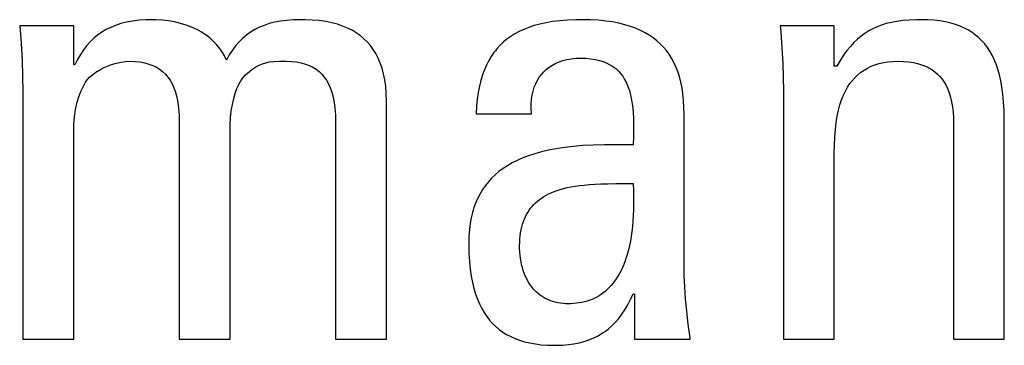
# Model space of a CAD drawing. Extents: x -840 to -217, y -121 to 557.
# Tile 29 of 145: x -573.69 to -570.06, y 177.38 to 178.58. Entities that reach past the tile are written whole.
import ezdxf

# ---------------------------------------------------------------- set-up
doc = ezdxf.new("R2010")
doc.units = 0
doc.header["$LTSCALE"] = 23.1
doc.layers.add('R912005577_AM_0', color=7, linetype='CONTINUOUS')

msp = doc.modelspace()

# ---------------------------------------------------------------- linework, layer by layer
at = {"layer": 'R912005577_AM_0', "color": 7}
for p, q in [((-573.3193, 178.5676), (-573.3388, 178.5613)), ((-573.2985, 178.5728), (-573.3193, 178.5676)), ((-573.276, 178.577), (-573.2985, 178.5728)), ((-573.2518, 178.58), (-573.276, 178.577)), ((-573.2256, 178.5818), (-573.2518, 178.58)), ((-573.2004, 178.5823), (-573.2256, 178.5818)), ((-573.1908, 178.5822), (-573.2004, 178.5823)), ((-573.1672, 178.5809), (-573.1908, 178.5822)), ((-573.1438, 178.5782), (-573.1672, 178.5809)), ((-573.121, 178.5741), (-573.1438, 178.5782)), ((-573.099, 178.5688), (-573.121, 178.5741)), ((-573.0779, 178.5623), (-573.099, 178.5688)), ((-572.7715, 178.5677), (-572.7902, 178.5614)), ((-572.7515, 178.5728), (-572.7715, 178.5677)), ((-572.7301, 178.5769), (-572.7515, 178.5728)), ((-572.7071, 178.5799), (-572.7301, 178.5769)), ((-572.6821, 178.5817), (-572.7071, 178.5799)), ((-572.6547, 178.5823), (-572.6821, 178.5817)), ((-572.64, 178.5822), (-572.6547, 178.5823)), ((-572.6123, 178.581), (-572.64, 178.5822)), ((-572.5866, 178.5788), (-572.6123, 178.581)), ((-572.5627, 178.5754), (-572.5866, 178.5788)), ((-572.5404, 178.5709), (-572.5627, 178.5754)), ((-572.5196, 178.5654), (-572.5404, 178.5709)), ((-572.5002, 178.5589), (-572.5196, 178.5654)), ((-571.7714, 178.5659), (-571.7926, 178.5602)), ((-571.7486, 178.5709), (-571.7714, 178.5659)), ((-571.7242, 178.5751), (-571.7486, 178.5709)), ((-571.6978, 178.5783), (-571.7242, 178.5751)), ((-571.6695, 178.5807), (-571.6978, 178.5783)), ((-571.6388, 178.582), (-571.6695, 178.5807)), ((-571.6145, 178.5823), (-571.6388, 178.582)), ((-571.5838, 178.5818), (-571.6145, 178.5823)), ((-571.555, 178.5801), (-571.5838, 178.5818)), ((-571.5281, 178.5774), (-571.555, 178.5801)), ((-571.5029, 178.5738), (-571.5281, 178.5774)), ((-571.4794, 178.5692), (-571.5029, 178.5738)), ((-571.4574, 178.5638), (-571.4794, 178.5692)), ((-571.4368, 178.5576), (-571.4574, 178.5638)), ((-570.4913, 178.5678), (-570.5089, 178.5624)), ((-570.4725, 178.5724), (-570.4913, 178.5678)), ((-570.4522, 178.5762), (-570.4725, 178.5724)), ((-570.4303, 178.5791), (-570.4522, 178.5762)), ((-570.4062, 178.5811), (-570.4303, 178.5791)), ((-570.3797, 178.5822), (-570.4062, 178.5811)), ((-570.3648, 178.5823), (-570.3797, 178.5822)), ((-570.3392, 178.5818), (-570.3648, 178.5823)), ((-570.3153, 178.5801), (-570.3392, 178.5818)), ((-570.2931, 178.5775), (-570.3153, 178.5801)), ((-570.2725, 178.574), (-570.2931, 178.5775)), ((-570.2531, 178.5695), (-570.2725, 178.574)), ((-570.2351, 178.5642), (-570.2531, 178.5695)), ((-570.2183, 178.5581), (-570.2351, 178.5642)), ((-573.4939, 178.5594), (-573.6934, 178.5594)), ((-573.6934, 178.5594), (-573.6885, 178.496)), ((-573.4939, 178.4149), (-573.4939, 178.5594)), ((-573.3902, 178.536), (-573.4053, 178.5255)), ((-573.3741, 178.5455), (-573.3902, 178.536)), ((-573.357, 178.5539), (-573.3741, 178.5455)), ((-573.3388, 178.5613), (-573.357, 178.5539)), ((-573.058, 178.5547), (-573.0779, 178.5623)), ((-573.0394, 178.5461), (-573.058, 178.5547)), ((-573.022, 178.5366), (-573.0394, 178.5461)), ((-573.006, 178.5262), (-573.022, 178.5366)), ((-572.8401, 178.5362), (-572.8551, 178.5256)), ((-572.8244, 178.5458), (-572.8401, 178.5362)), ((-572.8078, 178.5541), (-572.8244, 178.5458)), ((-572.7902, 178.5614), (-572.8078, 178.5541)), ((-572.4821, 178.5514), (-572.5002, 178.5589)), ((-572.4652, 178.543), (-572.4821, 178.5514)), ((-572.4496, 178.5337), (-572.4652, 178.543)), ((-572.435, 178.5234), (-572.4496, 178.5337)), ((-571.8641, 178.5296), (-571.8792, 178.5201)), ((-571.848, 178.5383), (-571.8641, 178.5296)), ((-571.8308, 178.5463), (-571.848, 178.5383)), ((-571.8123, 178.5536), (-571.8308, 178.5463)), ((-571.7926, 178.5602), (-571.8123, 178.5536)), ((-571.4176, 178.5506), (-571.4368, 178.5576)), ((-571.3996, 178.5428), (-571.4176, 178.5506)), ((-571.3828, 178.5343), (-571.3996, 178.5428)), ((-571.3671, 178.5251), (-571.3828, 178.5343)), ((-570.6835, 178.5594), (-570.883, 178.5594)), ((-570.883, 178.5594), (-570.8811, 178.5371)), ((-570.8811, 178.5371), (-570.8768, 178.477)), ((-570.6835, 178.4103), (-570.6835, 178.5594)), ((-570.5705, 178.5316), (-570.5844, 178.5214)), ((-570.5561, 178.5407), (-570.5705, 178.5316)), ((-570.5411, 178.5489), (-570.5561, 178.5407)), ((-570.5254, 178.5561), (-570.5411, 178.5489)), ((-570.5089, 178.5624), (-570.5254, 178.5561)), ((-570.2026, 178.5512), (-570.2183, 178.5581)), ((-570.1878, 178.5434), (-570.2026, 178.5512)), ((-570.1808, 178.5393), (-570.1878, 178.5434)), ((-570.1741, 178.5349), (-570.1808, 178.5393)), ((-570.1612, 178.5256), (-570.1741, 178.5349)), ((-573.6885, 178.496), (-573.6848, 178.4324)), ((-573.4331, 178.5008), (-573.4458, 178.4866)), ((-573.4196, 178.5137), (-573.4331, 178.5008)), ((-573.4053, 178.5255), (-573.4196, 178.5137)), ((-572.9913, 178.5151), (-573.006, 178.5262)), ((-572.9779, 178.5032), (-572.9913, 178.5151)), ((-572.9657, 178.4906), (-572.9779, 178.5032)), ((-572.9549, 178.4773), (-572.9657, 178.4906)), ((-572.8827, 178.5006), (-572.8954, 178.486)), ((-572.8692, 178.5137), (-572.8827, 178.5006)), ((-572.8551, 178.5256), (-572.8692, 178.5137)), ((-572.4215, 178.5121), (-572.435, 178.5234)), ((-572.409, 178.4999), (-572.4215, 178.5121)), ((-572.3975, 178.4866), (-572.409, 178.4999)), ((-571.9064, 178.4989), (-571.9188, 178.487)), ((-571.8933, 178.5099), (-571.9064, 178.4989)), ((-571.8792, 178.5201), (-571.8933, 178.5099)), ((-571.3525, 178.5151), (-571.3671, 178.5251)), ((-571.3389, 178.5045), (-571.3525, 178.5151)), ((-571.3262, 178.4931), (-571.3389, 178.5045)), ((-571.3145, 178.481), (-571.3262, 178.4931)), ((-570.611, 178.4976), (-570.6238, 178.4836)), ((-570.5979, 178.5101), (-570.611, 178.4976)), ((-570.5844, 178.5214), (-570.5979, 178.5101)), ((-570.1491, 178.5155), (-570.1612, 178.5256)), ((-570.1379, 178.5045), (-570.1491, 178.5155)), ((-570.1274, 178.4926), (-570.1379, 178.5045)), ((-570.1176, 178.4798), (-570.1274, 178.4926)), ((-573.469, 178.4539), (-573.4796, 178.4353)), ((-573.4578, 178.471), (-573.469, 178.4539)), ((-573.4458, 178.4866), (-573.4578, 178.471)), ((-572.9453, 178.4633), (-572.9549, 178.4773)), ((-572.9369, 178.4486), (-572.9453, 178.4633)), ((-572.9075, 178.47), (-572.919, 178.4525)), ((-572.8954, 178.486), (-572.9075, 178.47)), ((-572.3869, 178.4723), (-572.3975, 178.4866)), ((-572.3773, 178.4568), (-572.3869, 178.4723)), ((-572.3686, 178.4401), (-572.3773, 178.4568)), ((-571.941, 178.4608), (-571.9509, 178.4464)), ((-571.9357, 178.4677), (-571.941, 178.4608)), ((-571.9303, 178.4744), (-571.9357, 178.4677)), ((-571.9188, 178.487), (-571.9303, 178.4744)), ((-571.3036, 178.468), (-571.3145, 178.481)), ((-571.2936, 178.4543), (-571.3036, 178.468)), ((-571.2844, 178.4398), (-571.2936, 178.4543)), ((-570.8768, 178.477), (-570.8739, 178.4211)), ((-570.6365, 178.4682), (-570.6491, 178.4509)), ((-570.6238, 178.4836), (-570.6365, 178.4682)), ((-570.1085, 178.466), (-570.1176, 178.4798)), ((-570.1001, 178.4511), (-570.1085, 178.466)), ((-573.6848, 178.4324), (-573.6827, 178.3737)), ((-573.4796, 178.4353), (-573.4894, 178.4149)), ((-573.3542, 178.4164), (-573.336, 178.4219)), ((-573.336, 178.4219), (-573.3186, 178.4257)), ((-573.3186, 178.4257), (-573.3023, 178.4279)), ((-573.3023, 178.4279), (-573.2875, 178.4286)), ((-573.2875, 178.4286), (-573.2671, 178.4279)), ((-573.2671, 178.4279), (-573.2484, 178.4259)), ((-573.2484, 178.4259), (-573.2314, 178.4227)), ((-573.2314, 178.4227), (-573.2157, 178.4184)), ((-573.2157, 178.4184), (-573.2013, 178.4129)), ((-572.9298, 178.4332), (-572.9369, 178.4486)), ((-572.919, 178.4525), (-572.9298, 178.4332)), ((-572.8087, 178.4146), (-572.7967, 178.4197)), ((-572.7967, 178.4197), (-572.7844, 178.4234)), ((-572.7844, 178.4234), (-572.7709, 178.426)), ((-572.7709, 178.426), (-572.7545, 178.4277)), ((-572.7545, 178.4277), (-572.7321, 178.4285)), ((-572.7321, 178.4285), (-572.7097, 178.4286)), ((-572.7097, 178.4286), (-572.6893, 178.4279)), ((-572.6893, 178.4279), (-572.6706, 178.4259)), ((-572.6706, 178.4259), (-572.6535, 178.4227)), ((-572.6535, 178.4227), (-572.6378, 178.4184)), ((-572.6378, 178.4184), (-572.6235, 178.4129)), ((-572.361, 178.4221), (-572.3686, 178.4401)), ((-572.3543, 178.4027), (-572.361, 178.4221)), ((-571.9601, 178.431), (-571.9685, 178.4145)), ((-571.9509, 178.4464), (-571.9601, 178.431)), ((-571.7251, 178.4146), (-571.7129, 178.4211)), ((-571.7129, 178.4211), (-571.6999, 178.4267)), ((-571.6999, 178.4267), (-571.686, 178.4314)), ((-571.686, 178.4314), (-571.6712, 178.4351)), ((-571.6712, 178.4351), (-571.6555, 178.4379)), ((-571.6555, 178.4379), (-571.6389, 178.4395)), ((-571.6389, 178.4395), (-571.6213, 178.4401)), ((-571.6213, 178.4401), (-571.6016, 178.4396)), ((-571.6016, 178.4396), (-571.5834, 178.4379)), ((-571.5834, 178.4379), (-571.5668, 178.4353)), ((-571.5668, 178.4353), (-571.5514, 178.4317)), ((-571.5514, 178.4317), (-571.5373, 178.4273)), ((-571.5373, 178.4273), (-571.5242, 178.422)), ((-571.5242, 178.422), (-571.5122, 178.4159)), ((-571.276, 178.4243), (-571.2844, 178.4398)), ((-571.2684, 178.4078), (-571.276, 178.4243)), ((-570.8739, 178.4211), (-570.8721, 178.3686)), ((-570.6617, 178.4318), (-570.6744, 178.4103)), ((-570.6491, 178.4509), (-570.6617, 178.4318)), ((-570.5333, 178.4155), (-570.5258, 178.4179)), ((-570.5258, 178.4179), (-570.5181, 178.4201)), ((-570.5181, 178.4201), (-570.5021, 178.4237)), ((-570.5021, 178.4237), (-570.485, 178.4264)), ((-570.485, 178.4264), (-570.4668, 178.4281)), ((-570.4668, 178.4281), (-570.4474, 178.4286)), ((-570.4474, 178.4286), (-570.4272, 178.4281)), ((-570.4272, 178.4281), (-570.4086, 178.4264)), ((-570.4086, 178.4264), (-570.3913, 178.4238)), ((-570.3913, 178.4238), (-570.3754, 178.4203)), ((-570.3754, 178.4203), (-570.3606, 178.4159)), ((-570.0923, 178.4351), (-570.1001, 178.4511)), ((-570.0852, 178.4177), (-570.0923, 178.4351)), ((-570.0788, 178.3989), (-570.0852, 178.4177)), ((-573.4894, 178.4149), (-573.4939, 178.4149)), ((-573.4245, 178.3787), (-573.4119, 178.3881)), ((-573.4119, 178.3881), (-573.3972, 178.3972)), ((-573.3972, 178.3972), (-573.3809, 178.4056)), ((-573.3809, 178.4056), (-573.3632, 178.4132)), ((-573.3632, 178.4132), (-573.3542, 178.4164)), ((-573.2013, 178.4129), (-573.1882, 178.4064)), ((-573.1882, 178.4064), (-573.1762, 178.3989)), ((-573.1762, 178.3989), (-573.1652, 178.3903)), ((-573.1652, 178.3903), (-573.1552, 178.3807)), ((-572.8604, 178.3771), (-572.8519, 178.3851)), ((-572.8519, 178.3851), (-572.835, 178.3982)), ((-572.835, 178.3982), (-572.8211, 178.4077)), ((-572.8211, 178.4077), (-572.8087, 178.4146)), ((-572.6235, 178.4129), (-572.6103, 178.4064)), ((-572.6103, 178.4064), (-572.5983, 178.3989)), ((-572.5983, 178.3989), (-572.5873, 178.3903)), ((-572.5873, 178.3903), (-572.5773, 178.3808)), ((-572.3514, 178.3925), (-572.3543, 178.4027)), ((-572.3487, 178.3819), (-572.3514, 178.3925)), ((-572.3442, 178.3595), (-572.3487, 178.3819)), ((-571.9762, 178.3969), (-571.9831, 178.3781)), ((-571.9685, 178.4145), (-571.9762, 178.3969)), ((-571.7653, 178.3802), (-571.7565, 178.3901)), ((-571.7565, 178.3901), (-571.7469, 178.3991)), ((-571.7469, 178.3991), (-571.7364, 178.4073)), ((-571.7364, 178.4073), (-571.7251, 178.4146)), ((-571.5122, 178.4159), (-571.5012, 178.409)), ((-571.5012, 178.409), (-571.491, 178.4013)), ((-571.491, 178.4013), (-571.4817, 178.3927)), ((-571.4817, 178.3927), (-571.4731, 178.3833)), ((-571.4731, 178.3833), (-571.4652, 178.3729)), ((-571.2616, 178.3903), (-571.2684, 178.4078)), ((-571.2556, 178.3717), (-571.2616, 178.3903)), ((-570.6744, 178.4103), (-570.6835, 178.4103)), ((-570.5962, 178.379), (-570.5851, 178.388)), ((-570.5851, 178.388), (-570.5733, 178.3962)), ((-570.5733, 178.3962), (-570.5608, 178.4035)), ((-570.5608, 178.4035), (-570.5474, 178.4099)), ((-570.5474, 178.4099), (-570.5333, 178.4155)), ((-570.3606, 178.4159), (-570.3469, 178.4106)), ((-570.3469, 178.4106), (-570.3405, 178.4076)), ((-570.3405, 178.4076), (-570.3343, 178.4045)), ((-570.3343, 178.4045), (-570.3226, 178.3976)), ((-570.3226, 178.3976), (-570.3119, 178.3899)), ((-570.3119, 178.3899), (-570.302, 178.3814)), ((-570.302, 178.3814), (-570.2929, 178.3721)), ((-570.0731, 178.3786), (-570.0788, 178.3989)), ((-573.6827, 178.3737), (-573.682, 178.3186)), ((-573.4593, 178.3344), (-573.4503, 178.3507)), ((-573.4503, 178.3507), (-573.4437, 178.3599)), ((-573.4437, 178.3599), (-573.4351, 178.3692)), ((-573.4351, 178.3692), (-573.4245, 178.3787)), ((-573.1552, 178.3807), (-573.146, 178.37)), ((-573.146, 178.37), (-573.1378, 178.3582)), ((-573.1378, 178.3582), (-573.1303, 178.345)), ((-573.1303, 178.345), (-573.1238, 178.3304)), ((-572.8837, 178.3428), (-572.8764, 178.3561)), ((-572.8764, 178.3561), (-572.8686, 178.3674)), ((-572.8686, 178.3674), (-572.8604, 178.3771)), ((-572.5773, 178.3808), (-572.5682, 178.3701)), ((-572.5682, 178.3701), (-572.5599, 178.3582)), ((-572.5599, 178.3582), (-572.5525, 178.345)), ((-572.5525, 178.345), (-572.5459, 178.3304)), ((-572.3409, 178.3354), (-572.3442, 178.3595)), ((-571.9892, 178.3579), (-571.9945, 178.3364)), ((-571.9831, 178.3781), (-571.9892, 178.3579)), ((-571.792, 178.3326), (-571.7866, 178.3457)), ((-571.7866, 178.3457), (-571.7804, 178.3581)), ((-571.7804, 178.3581), (-571.7733, 178.3695)), ((-571.7733, 178.3695), (-571.7653, 178.3802)), ((-571.4652, 178.3729), (-571.458, 178.3615)), ((-571.458, 178.3615), (-571.4515, 178.349)), ((-571.4515, 178.349), (-571.4457, 178.3353)), ((-571.2504, 178.3518), (-571.2556, 178.3717)), ((-571.2461, 178.3307), (-571.2504, 178.3518)), ((-570.8721, 178.3686), (-570.8716, 178.3186)), ((-570.6342, 178.3327), (-570.6256, 178.3459)), ((-570.6256, 178.3459), (-570.6164, 178.3579)), ((-570.6164, 178.3579), (-570.6066, 178.3689)), ((-570.6066, 178.3689), (-570.5962, 178.379)), ((-570.2929, 178.3721), (-570.2845, 178.362)), ((-570.2845, 178.362), (-570.2769, 178.3509)), ((-570.2769, 178.3509), (-570.27, 178.3388)), ((-570.0681, 178.3565), (-570.0731, 178.3786)), ((-570.0638, 178.3325), (-570.0681, 178.3565)), ((-573.682, 178.3186), (-573.682, 177.4013)), ((-573.4746, 178.2977), (-573.4674, 178.3167)), ((-573.4674, 178.3167), (-573.4593, 178.3344)), ((-573.1238, 178.3304), (-573.118, 178.3143)), ((-573.118, 178.3143), (-573.1132, 178.2964)), ((-572.9026, 178.2904), (-572.897, 178.31)), ((-572.897, 178.31), (-572.8906, 178.3275)), ((-572.8906, 178.3275), (-572.8837, 178.3428)), ((-572.5459, 178.3304), (-572.5401, 178.3143)), ((-572.5401, 178.3143), (-572.5353, 178.2964)), ((-572.3389, 178.3096), (-572.3409, 178.3354)), ((-572.3382, 178.2819), (-572.3389, 178.3096)), ((-571.9989, 178.3133), (-572.0024, 178.2886)), ((-571.9945, 178.3364), (-571.9989, 178.3133)), ((-571.7998, 178.3038), (-571.7963, 178.3186)), ((-571.7963, 178.3186), (-571.792, 178.3326)), ((-571.4457, 178.3353), (-571.4405, 178.3202)), ((-571.4405, 178.3202), (-571.436, 178.3036)), ((-571.2427, 178.3081), (-571.2461, 178.3307)), ((-570.8716, 178.3186), (-570.8716, 177.4013)), ((-570.6495, 178.3028), (-570.6421, 178.3184)), ((-570.6421, 178.3184), (-570.6342, 178.3327)), ((-570.27, 178.3388), (-570.2639, 178.3257)), ((-570.2639, 178.3257), (-570.2584, 178.3114)), ((-570.2584, 178.3114), (-570.2538, 178.2959)), ((-570.0603, 178.3064), (-570.0638, 178.3325)), ((-573.486, 178.2561), (-573.4808, 178.2775)), ((-573.4808, 178.2775), (-573.4746, 178.2977)), ((-573.1132, 178.2964), (-573.1093, 178.2766)), ((-573.1093, 178.2766), (-573.1064, 178.2547)), ((-572.9075, 178.2685), (-572.9026, 178.2904)), ((-572.5353, 178.2964), (-572.5314, 178.2767)), ((-572.5314, 178.2767), (-572.5285, 178.2547)), ((-572.3382, 177.4013), (-572.3382, 178.2819)), ((-572.0024, 178.2886), (-572.005, 178.2622)), ((-571.8035, 178.2716), (-571.8022, 178.2881)), ((-571.8022, 178.2881), (-571.7998, 178.3038)), ((-571.436, 178.3036), (-571.4323, 178.2851)), ((-571.4323, 178.2851), (-571.4293, 178.2647)), ((-571.2403, 178.2839), (-571.2427, 178.3081)), ((-571.2388, 178.2581), (-571.2403, 178.2839)), ((-570.6623, 178.2675), (-570.6562, 178.2859)), ((-570.6562, 178.2859), (-570.6495, 178.3028)), ((-570.2538, 178.2959), (-570.2499, 178.279)), ((-570.2499, 178.279), (-570.2468, 178.2607)), ((-570.0577, 178.2779), (-570.0603, 178.3064)), ((-570.056, 178.2466), (-570.0577, 178.2779)), ((-573.4899, 178.2339), (-573.486, 178.2561)), ((-573.1064, 178.2547), (-573.1047, 178.2303)), ((-572.9142, 178.2198), (-572.9114, 178.2448)), ((-572.9114, 178.2448), (-572.9075, 178.2685)), ((-572.5285, 178.2547), (-572.5268, 178.2303)), ((-572.005, 178.2622), (-572.0066, 178.2338)), ((-571.8037, 178.2542), (-571.8035, 178.2716)), ((-571.8027, 178.2361), (-571.8037, 178.2542)), ((-571.8025, 178.2338), (-571.8027, 178.2361)), ((-571.4293, 178.2647), (-571.427, 178.2418)), ((-571.427, 178.2418), (-571.4256, 178.2158)), ((-571.2384, 178.2338), (-571.2388, 178.2581)), ((-570.6724, 178.226), (-570.6677, 178.2476)), ((-570.6677, 178.2476), (-570.6623, 178.2675)), ((-570.2468, 178.2607), (-570.2447, 178.2407)), ((-570.2447, 178.2407), (-570.2435, 178.219)), ((-570.0552, 178.2121), (-570.056, 178.2466)), ((-573.4938, 178.1893), (-573.4925, 178.2114)), ((-573.4925, 178.2114), (-573.4899, 178.2339)), ((-573.1047, 178.2303), (-573.1041, 178.2039)), ((-573.1041, 178.2039), (-573.1041, 177.4013)), ((-572.9158, 178.1951), (-572.9142, 178.2198)), ((-572.5268, 178.2303), (-572.5262, 178.2039)), ((-572.5262, 178.2039), (-572.5262, 177.4013)), ((-572.0066, 178.2338), (-571.8025, 178.2338)), ((-571.4256, 178.2158), (-571.4251, 178.1856)), ((-571.2384, 177.6765), (-571.2384, 178.2338)), ((-570.6794, 178.1769), (-570.6763, 178.2025)), ((-570.6763, 178.2025), (-570.6724, 178.226)), ((-570.2435, 178.219), (-570.2433, 178.2039)), ((-570.2433, 178.2039), (-570.2433, 177.4013)), ((-570.0552, 177.4013), (-570.0552, 178.2121)), ((-573.4939, 178.181), (-573.4938, 178.1893)), ((-573.4939, 177.4013), (-573.4939, 178.181)), ((-572.9161, 178.181), (-572.9158, 178.1951)), ((-572.9161, 177.4013), (-572.9161, 178.181)), ((-571.4251, 178.1856), (-571.4256, 178.149)), ((-570.6817, 178.1491), (-570.6794, 178.1769)), ((-571.4256, 178.149), (-571.4264, 178.1191)), ((-570.683, 178.1186), (-570.6817, 178.1491)), ((-571.7654, 178.0936), (-571.7901, 178.0867)), ((-571.739, 178.0998), (-571.7654, 178.0936)), ((-571.7106, 178.1052), (-571.739, 178.0998)), ((-571.6802, 178.1098), (-571.7106, 178.1052)), ((-571.6475, 178.1137), (-571.6802, 178.1098)), ((-571.6122, 178.1167), (-571.6475, 178.1137)), ((-571.574, 178.1188), (-571.6122, 178.1167)), ((-571.5324, 178.1199), (-571.574, 178.1188)), ((-571.4862, 178.1201), (-571.5324, 178.1199)), ((-571.4336, 178.1193), (-571.4862, 178.1201)), ((-571.4264, 178.1191), (-571.4336, 178.1193)), ((-570.6835, 178.087), (-570.683, 178.1186)), ((-571.8548, 178.0621), (-571.8735, 178.0526)), ((-571.8347, 178.071), (-571.8548, 178.0621)), ((-571.8132, 178.0792), (-571.8347, 178.071)), ((-571.7901, 178.0867), (-571.8132, 178.0792)), ((-570.6835, 177.4013), (-570.6835, 178.087)), ((-571.9224, 178.0206), (-571.9365, 178.0086)), ((-571.9073, 178.0319), (-571.9224, 178.0206)), ((-571.891, 178.0426), (-571.9073, 178.0319)), ((-571.8735, 178.0526), (-571.891, 178.0426)), ((-571.9617, 177.9829), (-571.9728, 177.969)), ((-571.9496, 177.9961), (-571.9617, 177.9829)), ((-571.9365, 178.0086), (-571.9496, 177.9961)), ((-571.983, 177.9544), (-571.9923, 177.939)), ((-571.9728, 177.969), (-571.983, 177.9544)), ((-571.7292, 177.9425), (-571.7188, 177.9468)), ((-571.7188, 177.9468), (-571.7078, 177.9508)), ((-571.7078, 177.9508), (-571.6961, 177.9546)), ((-571.6961, 177.9546), (-571.6836, 177.958)), ((-571.6836, 177.958), (-571.6704, 177.9613)), ((-571.6704, 177.9613), (-571.6563, 177.9642)), ((-571.6563, 177.9642), (-571.6413, 177.9668)), ((-571.6413, 177.9668), (-571.6251, 177.9691)), ((-571.6251, 177.9691), (-571.6078, 177.9711)), ((-571.6078, 177.9711), (-571.5891, 177.9728)), ((-571.5891, 177.9728), (-571.5687, 177.9742)), ((-571.5687, 177.9742), (-571.5462, 177.9753)), ((-571.5462, 177.9753), (-571.5206, 177.976)), ((-571.5206, 177.976), (-571.49, 177.9764)), ((-571.49, 177.9764), (-571.4264, 177.9769)), ((-571.4264, 177.9769), (-571.4253, 177.951)), ((-571.4253, 177.951), (-571.4248, 177.9261)), ((-572.0007, 177.9229), (-572.0083, 177.9059)), ((-571.9923, 177.939), (-572.0007, 177.9229)), ((-571.7872, 177.9051), (-571.7803, 177.9112)), ((-571.7803, 177.9112), (-571.773, 177.9171)), ((-571.773, 177.9171), (-571.7652, 177.9227)), ((-571.7652, 177.9227), (-571.757, 177.928)), ((-571.757, 177.928), (-571.7483, 177.9331)), ((-571.7483, 177.9331), (-571.739, 177.9379)), ((-571.739, 177.9379), (-571.7292, 177.9425)), ((-571.4248, 177.9261), (-571.4248, 177.9024)), ((-572.0178, 177.8787), (-572.0206, 177.8692)), ((-572.0149, 177.888), (-572.0178, 177.8787)), ((-572.0083, 177.9059), (-572.0149, 177.888)), ((-571.8158, 177.87), (-571.8108, 177.8776)), ((-571.8108, 177.8776), (-571.8055, 177.8849)), ((-571.8055, 177.8849), (-571.7998, 177.8919)), ((-571.7998, 177.8919), (-571.7937, 177.8987)), ((-571.7937, 177.8987), (-571.7872, 177.9051)), ((-571.4253, 177.8797), (-571.4262, 177.858)), ((-571.4248, 177.9024), (-571.4253, 177.8797)), ((-572.0253, 177.8494), (-572.0291, 177.8286)), ((-572.0206, 177.8692), (-572.0253, 177.8494)), ((-571.8352, 177.8261), (-571.8321, 177.8357)), ((-571.8321, 177.8357), (-571.8304, 177.8403)), ((-571.8304, 177.8403), (-571.8285, 177.8448)), ((-571.8285, 177.8448), (-571.8247, 177.8536)), ((-571.8247, 177.8536), (-571.8204, 177.862)), ((-571.8204, 177.862), (-571.8158, 177.87)), ((-571.4276, 177.8373), (-571.4294, 177.8176)), ((-571.4262, 177.858), (-571.4276, 177.8373)), ((-572.0318, 177.8066), (-572.0335, 177.7835)), ((-572.0291, 177.8286), (-572.0318, 177.8066)), ((-571.8424, 177.7946), (-571.8404, 177.8056)), ((-571.8404, 177.8056), (-571.838, 177.8161)), ((-571.838, 177.8161), (-571.8352, 177.8261)), ((-571.4294, 177.8176), (-571.4315, 177.7987)), ((-572.0335, 177.7835), (-572.0341, 177.7591)), ((-571.8458, 177.7585), (-571.8451, 177.7711)), ((-571.8451, 177.7711), (-571.844, 177.7832)), ((-571.844, 177.7832), (-571.8424, 177.7946)), ((-571.437, 177.7637), (-571.4403, 177.7475)), ((-571.4341, 177.7808), (-571.437, 177.7637)), ((-571.4315, 177.7987), (-571.4341, 177.7808)), ((-572.0341, 177.7591), (-572.034, 177.7495)), ((-572.034, 177.7495), (-572.0332, 177.7174)), ((-571.8461, 177.7453), (-571.8458, 177.7585)), ((-571.846, 177.7363), (-571.8461, 177.7453)), ((-571.8454, 177.7237), (-571.846, 177.7363)), ((-571.4439, 177.732), (-571.4478, 177.7174)), ((-571.4403, 177.7475), (-571.4439, 177.732)), ((-572.0332, 177.7174), (-572.0313, 177.6877)), ((-571.8443, 177.7113), (-571.8454, 177.7237)), ((-571.8428, 177.6994), (-571.8443, 177.7113)), ((-571.8409, 177.6877), (-571.8428, 177.6994)), ((-571.4564, 177.6902), (-571.4612, 177.6776)), ((-571.452, 177.7034), (-571.4564, 177.6902)), ((-571.4478, 177.7174), (-571.452, 177.7034)), ((-572.0313, 177.6877), (-572.0285, 177.6601)), ((-572.0285, 177.6601), (-572.0248, 177.6345)), ((-571.8386, 177.6765), (-571.8409, 177.6877)), ((-571.8358, 177.6657), (-571.8386, 177.6765)), ((-571.8327, 177.6553), (-571.8358, 177.6657)), ((-571.8292, 177.6453), (-571.8327, 177.6553)), ((-571.4715, 177.6545), (-571.477, 177.6438)), ((-571.4662, 177.6657), (-571.4715, 177.6545)), ((-571.4612, 177.6776), (-571.4662, 177.6657)), ((-571.2378, 177.6362), (-571.2384, 177.6765)), ((-572.0248, 177.6345), (-572.0202, 177.6107)), ((-571.8253, 177.6357), (-571.8292, 177.6453)), ((-571.8211, 177.6266), (-571.8253, 177.6357)), ((-571.8166, 177.6179), (-571.8211, 177.6266)), ((-571.8117, 177.6097), (-571.8166, 177.6179)), ((-571.4888, 177.6243), (-571.495, 177.6153)), ((-571.4828, 177.6338), (-571.4888, 177.6243)), ((-571.477, 177.6438), (-571.4828, 177.6338)), ((-571.236, 177.5941), (-571.2378, 177.6362)), ((-572.0202, 177.6107), (-572.0149, 177.5886)), ((-572.0149, 177.5886), (-572.0088, 177.5681)), ((-571.8066, 177.6019), (-571.8117, 177.6097)), ((-571.8012, 177.5945), (-571.8066, 177.6019)), ((-571.7955, 177.5875), (-571.8012, 177.5945)), ((-571.7895, 177.581), (-571.7955, 177.5875)), ((-571.7832, 177.5749), (-571.7895, 177.581)), ((-571.5221, 177.5847), (-571.5294, 177.5782)), ((-571.515, 177.5916), (-571.5221, 177.5847)), ((-571.5081, 177.599), (-571.515, 177.5916)), ((-571.5015, 177.6069), (-571.5081, 177.599)), ((-571.495, 177.6153), (-571.5015, 177.6069)), ((-571.2331, 177.55), (-571.236, 177.5941)), ((-572.0088, 177.5681), (-572.0019, 177.549)), ((-572.0019, 177.549), (-571.9943, 177.5312)), ((-571.7767, 177.5692), (-571.7832, 177.5749)), ((-571.7699, 177.5638), (-571.7767, 177.5692)), ((-571.7628, 177.5589), (-571.7699, 177.5638)), ((-571.7554, 177.5544), (-571.7628, 177.5589)), ((-571.7478, 177.5503), (-571.7554, 177.5544)), ((-571.7398, 177.5466), (-571.7478, 177.5503)), ((-571.7316, 177.5433), (-571.7398, 177.5466)), ((-571.5871, 177.5449), (-571.5964, 177.5418)), ((-571.5781, 177.5484), (-571.5871, 177.5449)), ((-571.5694, 177.5523), (-571.5781, 177.5484)), ((-571.5609, 177.5567), (-571.5694, 177.5523)), ((-571.5527, 177.5614), (-571.5609, 177.5567)), ((-571.5447, 177.5666), (-571.5527, 177.5614)), ((-571.5369, 177.5722), (-571.5447, 177.5666)), ((-571.5294, 177.5782), (-571.5369, 177.5722)), ((-571.4465, 177.5275), (-571.4363, 177.5472)), ((-571.4363, 177.5472), (-571.4264, 177.5687)), ((-571.4264, 177.5687), (-571.4218, 177.5687)), ((-571.4218, 177.5687), (-571.4218, 177.4013)), ((-571.2288, 177.5041), (-571.2331, 177.55)), ((-571.9943, 177.5312), (-571.9861, 177.5147)), ((-571.9861, 177.5147), (-571.9772, 177.4993)), ((-571.7231, 177.5404), (-571.7316, 177.5433)), ((-571.7142, 177.5379), (-571.7231, 177.5404)), ((-571.705, 177.5359), (-571.7142, 177.5379)), ((-571.6955, 177.5343), (-571.705, 177.5359)), ((-571.6857, 177.5331), (-571.6955, 177.5343)), ((-571.6754, 177.5324), (-571.6857, 177.5331)), ((-571.6649, 177.5321), (-571.6754, 177.5324)), ((-571.6581, 177.5322), (-571.6649, 177.5321)), ((-571.647, 177.5327), (-571.6581, 177.5322)), ((-571.6363, 177.5337), (-571.647, 177.5327)), ((-571.6259, 177.5351), (-571.6363, 177.5337)), ((-571.6157, 177.5369), (-571.6259, 177.5351)), ((-571.6059, 177.5392), (-571.6157, 177.5369)), ((-571.5964, 177.5418), (-571.6059, 177.5392)), ((-571.4682, 177.4931), (-571.4572, 177.5095)), ((-571.4572, 177.5095), (-571.4465, 177.5275)), ((-571.9772, 177.4993), (-571.9675, 177.4849)), ((-571.9675, 177.4849), (-571.9572, 177.4716)), ((-571.9572, 177.4716), (-571.9462, 177.4593)), ((-571.4915, 177.4643), (-571.4796, 177.478)), ((-571.4796, 177.478), (-571.4682, 177.4931)), ((-571.2232, 177.4562), (-571.2288, 177.5041)), ((-571.9462, 177.4593), (-571.9344, 177.4479)), ((-571.9344, 177.4479), (-571.9219, 177.4373)), ((-571.9219, 177.4373), (-571.9085, 177.4276)), ((-571.5301, 177.43), (-571.5167, 177.4404)), ((-571.5167, 177.4404), (-571.5038, 177.4518)), ((-571.5038, 177.4518), (-571.4915, 177.4643)), ((-571.2162, 177.4063), (-571.2232, 177.4562)), ((-573.682, 177.4013), (-573.4939, 177.4013)), ((-573.1041, 177.4013), (-572.9161, 177.4013)), ((-572.5262, 177.4013), (-572.3382, 177.4013)), ((-571.9085, 177.4276), (-571.8943, 177.4187)), ((-571.8943, 177.4187), (-571.8792, 177.4106)), ((-571.8792, 177.4106), (-571.8631, 177.4034)), ((-571.8631, 177.4034), (-571.846, 177.3971)), ((-571.5907, 177.3982), (-571.5744, 177.4047)), ((-571.5744, 177.4047), (-571.5589, 177.4122)), ((-571.5589, 177.4122), (-571.5442, 177.4206)), ((-571.5442, 177.4206), (-571.5371, 177.4252)), ((-571.5371, 177.4252), (-571.5301, 177.43)), ((-571.4218, 177.4013), (-571.2155, 177.4013)), ((-571.2155, 177.4013), (-571.2162, 177.4063)), ((-570.8716, 177.4013), (-570.6835, 177.4013)), ((-570.2433, 177.4013), (-570.0552, 177.4013)), ((-571.846, 177.3971), (-571.8278, 177.3916)), ((-571.8278, 177.3916), (-571.8084, 177.387)), ((-571.8084, 177.387), (-571.7878, 177.3833)), ((-571.7878, 177.3833), (-571.7659, 177.3806)), ((-571.7659, 177.3806), (-571.7425, 177.379)), ((-571.7425, 177.379), (-571.7176, 177.3784)), ((-571.7176, 177.3784), (-571.7119, 177.3785)), ((-571.7119, 177.3785), (-571.6882, 177.3793)), ((-571.6882, 177.3793), (-571.6661, 177.3811)), ((-571.6661, 177.3811), (-571.6455, 177.384)), ((-571.6455, 177.384), (-571.6261, 177.3878)), ((-571.6261, 177.3878), (-571.6079, 177.3925)), ((-571.6079, 177.3925), (-571.5907, 177.3982))]:
    msp.add_line(p, q, dxfattribs=at)

doc.saveas('drawing.dxf')
